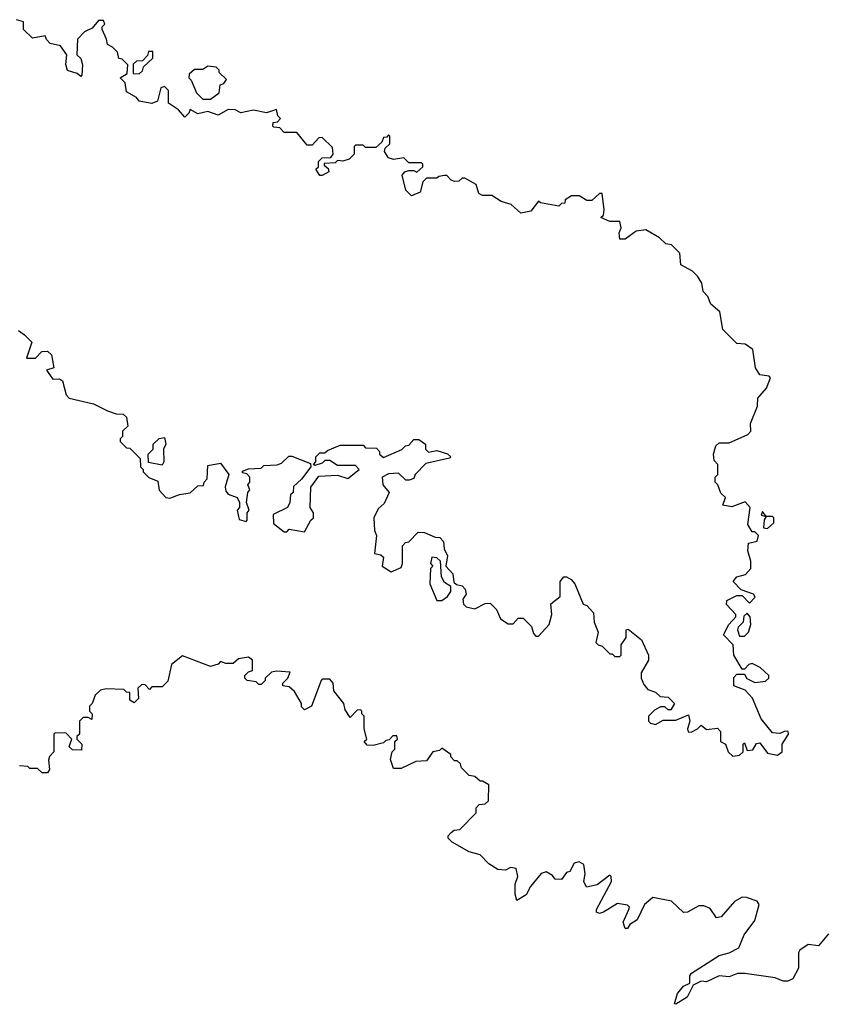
# Model space of a CAD drawing. Extents: x 2601477 to 2753313, y 449408 to 581029.
# Tile 43 of 203: x 2629655 to 2632811, y 511432 to 515303. Entities that reach past the tile are written whole.
import ezdxf

# ---------------------------------------------------------------- set-up
doc = ezdxf.new("R2010")
doc.units = 0

msp = doc.modelspace()

# ---------------------------------------------------------------- linework, layer by layer
at = {"layer": '0CON05XD'}
for points in [[(2632635, 512412.5), (2632652.5, 512425), (2632653.3, 512455), (2632677.5, 512495), (2632676.7, 512505), (2632665, 512506.7), (2632643, 512497), (2632615, 512500), (2632570, 512555), (2632536.4, 512636.4), (2632507, 512667), (2632462.5, 512685), (2632463, 512717), (2632475, 512730), (2632505, 512730), (2632513.6, 512713.6), (2632545, 512697.5), (2632586.7, 512703.3), (2632600, 512715), (2632600, 512725), (2632566.1, 512756.1), (2632535, 512772.5), (2632521.7, 512768.3), (2632505, 512750), (2632495, 512750), (2632462.5, 512805), (2632460, 512845), (2632422.5, 512885), (2632442.5, 512925), (2632470, 512955), (2632470, 512965), (2632433.9, 513003.9), (2632435, 513020), (2632475, 513040), (2632495, 513040), (2632525, 513010), (2632547, 513033), (2632540, 513045), (2632491.7, 513061.7), (2632460, 513095), (2632475, 513112.5), (2632508.3, 513121.7), (2632530, 513145), (2632530, 513175), (2632517.5, 513215), (2632520, 513245), (2632555, 513252.5), (2632560, 513275), (2632545, 513290), (2632535, 513290), (2632518.3, 513318.3), (2632527.5, 513385), (2632507.5, 513407.5), (2632455, 513387.5), (2632420, 513395), (2632430, 513425), (2632411.7, 513441.7), (2632400, 513475), (2632390, 513485), (2632390, 513505), (2632400, 513515), (2632400, 513555), (2632385, 513570), (2632383.3, 513595), (2632392.3, 513627.7), (2632405, 513640), (2632445, 513640), (2632517.7, 513672.3), (2632530, 513685), (2632528.8, 513715), (2632556.4, 513783.6), (2632557.5, 513815), (2632591.2, 513855), (2632606.7, 513895), (2632601.7, 513901.7), (2632565, 513907.5), (2632547.5, 513935), (2632537, 514007), (2632507, 514027), (2632475, 514030), (2632420, 514085), (2632407.5, 514155), (2632372.5, 514185), (2632360, 514215), (2632342.5, 514235), (2632337, 514267), (2632320, 514295), (2632300, 514315), (2632255, 514340), (2632250, 514385), (2632218.3, 514418.3), (2632195, 514422.5), (2632170, 514445), (2632116.4, 514476.4), (2632078.3, 514471.7), (2632035, 514440), (2632015, 514440), (2632012.5, 514465), (2632020, 514485), (2632015, 514510), (2631975, 514510), (2631940, 514525), (2631950, 514535), (2631952.5, 514555), (2631945, 514620), (2631935, 514620), (2631905, 514592.5), (2631885, 514592.5), (2631855, 514610), (2631825, 514610), (2631800, 514595), (2631798.3, 514581.7), (2631785, 514580), (2631775, 514570), (2631702.5, 514582.5), (2631695, 514590), (2631665, 514550), (2631625, 514542.5), (2631587, 514577), (2631548.3, 514588.3), (2631511.7, 514611.7), (2631475, 514612.5), (2631460, 514620), (2631450, 514655), (2631405, 514680), (2631395, 514680), (2631381.7, 514668.3), (2631365, 514667.5), (2631351.7, 514671.7), (2631335, 514690), (2631325, 514690), (2631303, 514687), (2631295, 514680), (2631255, 514680), (2631240, 514665), (2631230, 514625), (2631195, 514610), (2631173, 514633), (2631158.3, 514691.7), (2631170, 514705), (2631185, 514710), (2631205, 514710), (2631217, 514703), (2631240, 514725), (2631240, 514735), (2631235, 514740), (2631185, 514740), (2631165, 514760), (2631125, 514753.3), (2631105, 514760), (2631090, 514785), (2631091.7, 514798.3), (2631110, 514815), (2631110, 514845), (2631105, 514850), (2631098.3, 514841.7), (2631085, 514840), (2631078.3, 514821.7), (2631055, 514800), (2631015, 514800), (2631005, 514810), (2630975, 514810), (2630970, 514805), (2630970, 514775), (2630950, 514755), (2630925, 514747.5), (2630905, 514750), (2630895, 514740), (2630851.7, 514738.3), (2630851.7, 514731.7), (2630868.3, 514718.3), (2630870, 514705), (2630845, 514690), (2630835, 514690), (2630820, 514715), (2630830, 514725), (2630830, 514745), (2630845, 514760), (2630878.3, 514761.7), (2630887.5, 514775), (2630885, 514800), (2630845, 514840), (2630831.7, 514838.3), (2630805, 514810), (2630785, 514810), (2630745, 514860), (2630695, 514860), (2630678.3, 514878.3), (2630655, 514880), (2630650, 514885), (2630651.7, 514898.3), (2630668.3, 514901.7), (2630680, 514915), (2630670, 514925), (2630665, 514950), (2630625, 514937.5), (2630575, 514947.5), (2630525, 514937.5), (2630501.7, 514948.3), (2630475, 514950), (2630435, 514927.5), (2630395, 514942.5), (2630355, 514932.5), (2630325, 514950), (2630320, 514935), (2630305, 514920), (2630279.3, 514949.3), (2630240, 514975), (2630240, 515025), (2630225, 515040), (2630210, 515035), (2630197, 514983), (2630175, 514973.3), (2630125, 514982.5), (2630115, 514997.5), (2630075, 515020), (2630070, 515055), (2630050, 515075), (2630078.3, 515091.7), (2630080, 515125), (2630058.3, 515148.3), (2630045, 515150), (2630040, 515175), (2630020, 515195), (2630000, 515205), (2629997, 515227), (2629980, 515265), (2629980, 515275), (2629990, 515285), (2629985, 515300), (2629965, 515300), (2629940, 515270), (2629910, 515255), (2629883, 515227), (2629880, 515165), (2629895, 515150), (2629902.5, 515125), (2629900, 515085), (2629895, 515080), (2629881.7, 515091.7), (2629843, 515103), (2629837, 515127), (2629840, 515165), (2629815, 515200), (2629775, 515210), (2629760, 515225), (2629755, 515240), (2629705, 515230), (2629670, 515265), (2629670, 515295), (2629643, 515303)], [(2630125, 515090), (2630138.3, 515101.7), (2630141.7, 515118.3), (2630178.3, 515151.7), (2630178.3, 515178.3), (2630161.7, 515178.3), (2630158.3, 515161.7), (2630138.3, 515141.7), (2630115, 515140), (2630101.7, 515128.3), (2630101.7, 515091.7), (2630125, 515090)], [(2630405, 514990), (2630440, 515015), (2630443, 515047), (2630458.3, 515051.7), (2630468.3, 515068.3), (2630440, 515095), (2630440, 515105), (2630427, 515117), (2630395, 515120), (2630375, 515107.5), (2630343, 515107), (2630321.7, 515088.3), (2630320, 515075), (2630330, 515065), (2630350, 515015), (2630375, 514990), (2630405, 514990)], [(2629650.7, 514080.7), (2629673.8, 514063.8)], [(2629673.8, 514063.8), (2629702.5, 514035), (2629682.5, 513972.5), (2629717.5, 513972.5), (2629741.7, 513998.3), (2629765, 514000), (2629780, 513985), (2629790, 513935), (2629760, 513925), (2629785, 513890), (2629811.7, 513891.7), (2629823, 513883), (2629838.3, 513828.3), (2629850, 513815), (2629945, 513792.5), (2630000, 513765), (2630035, 513753.3), (2630061.7, 513751.7), (2630075, 513740), (2630080, 513705), (2630060, 513685), (2630060, 513665), (2630050, 513655), (2630050, 513645), (2630075, 513620), (2630088.3, 513618.3), (2630128.3, 513578.3), (2630130, 513545), (2630140, 513535), (2630140, 513525), (2630163, 513503), (2630198.3, 513488.3), (2630203.3, 513453.3), (2630230, 513425), (2630245, 513422.5), (2630283, 513437), (2630325, 513442.5), (2630355, 513470), (2630378.3, 513471.7), (2630380, 513485), (2630391.7, 513498.3), (2630395, 513550), (2630445, 513560), (2630477.5, 513515), (2630463.6, 513466.4), (2630465, 513450), (2630475, 513437.5), (2630510, 513425), (2630520, 513405), (2630520, 513385), (2630510, 513375), (2630518.3, 513338.3), (2630545, 513330), (2630550, 513335), (2630550, 513365), (2630557.5, 513375), (2630547.5, 513405), (2630552.5, 513445), (2630560, 513455), (2630552.5, 513475), (2630560, 513485), (2630560, 513505), (2630548.3, 513518.3), (2630531.7, 513521.7), (2630531.7, 513528.3), (2630555, 513537.5), (2630605, 513540), (2630615, 513550), (2630667, 513553), (2630685, 513560), (2630713, 513587), (2630725, 513587.5), (2630798.3, 513558.3), (2630800, 513545), (2630763, 513497), (2630731.7, 513468.3), (2630730, 513445), (2630720, 513435), (2630717.5, 513405), (2630707.5, 513385), (2630651.7, 513358.3), (2630653, 513323), (2630695, 513290), (2630705, 513290), (2630715, 513300), (2630775, 513290), (2630800, 513335), (2630810, 513345), (2630810, 513365), (2630797.5, 513385), (2630800, 513465), (2630831.7, 513508.3), (2630905, 513512.5), (2630945, 513500), (2630990, 513535), (2630975, 513550), (2630905, 513550), (2630875, 513570), (2630855, 513570), (2630845, 513560), (2630815, 513550), (2630810, 513555), (2630820, 513565), (2630820, 513585), (2630835, 513600), (2630855, 513600), (2630865, 513610), (2630915, 513630), (2631005, 513630), (2631015, 513620), (2631058.3, 513618.3), (2631070, 513605), (2631070, 513595), (2631085, 513582.5), (2631157, 513613), (2631171.7, 513628.3), (2631185, 513630), (2631205, 513652.5), (2631225, 513652.5), (2631250, 513635), (2631250, 513615), (2631262.5, 513602.5), (2631295, 513610), (2631337, 513597), (2631350, 513585), (2631345, 513580), (2631251.7, 513558.3), (2631210, 513515), (2631205, 513500), (2631187, 513493), (2631173, 513493), (2631145, 513520), (2631105, 513517.5), (2631080, 513505), (2631082.5, 513475), (2631107.5, 513445), (2631088.3, 513401.7), (2631065, 513380), (2631047.5, 513345), (2631050, 513295), (2631057.5, 513275), (2631050, 513205), (2631075, 513200), (2631085, 513190), (2631080, 513155), (2631115, 513132.5), (2631155, 513150), (2631160, 513165), (2631160, 513235), (2631171.7, 513248.3), (2631185, 513250), (2631221.7, 513288.3), (2631247, 513287), (2631288.3, 513268.3), (2631307, 513267), (2631321.7, 513251.7), (2631323.6, 513223.6), (2631337.5, 513195), (2631330, 513155), (2631357.5, 513125), (2631362.5, 513092.5), (2631372.5, 513082.5), (2631395, 513077.5), (2631406.7, 513065), (2631410, 513045), (2631397.5, 513025), (2631400, 513005), (2631410, 512995), (2631445, 512987.5), (2631485, 513007.5), (2631505, 513010), (2631530, 512985), (2631545, 512947.5), (2631575, 512927.5), (2631595, 512927.5), (2631615, 512950), (2631635, 512950), (2631667, 512917), (2631675, 512890), (2631685, 512880), (2631695, 512880), (2631736.7, 512925), (2631746.7, 512965), (2631743, 513007), (2631780, 513035), (2631780, 513095), (2631795, 513112.5), (2631805, 513112.5), (2631823, 513103), (2631837.5, 513085), (2631870, 513005), (2631885, 513000), (2631911.7, 512971.7), (2631913.3, 512935), (2631930, 512895), (2631920, 512855), (2631930, 512845), (2631945, 512840), (2631975, 512810), (2631985, 512810), (2631995, 512800), (2632015, 512800), (2632020, 512805), (2632020, 512845), (2632040, 512875), (2632040, 512905), (2632047, 512907), (2632100, 512865), (2632127.5, 512805), (2632127.5, 512785), (2632098.8, 512735), (2632098.8, 512715), (2632109.3, 512689.3), (2632125, 512670), (2632155, 512660), (2632173, 512643), (2632205, 512640), (2632230, 512615), (2632215, 512590), (2632205, 512590), (2632191.7, 512601.7), (2632175, 512602.5), (2632150.7, 512589.3), (2632127.5, 512565), (2632127.5, 512545), (2632135, 512537.5), (2632155, 512532.5), (2632185, 512550), (2632235, 512550), (2632285, 512570), (2632290, 512545), (2632280, 512515), (2632283.3, 512503.3), (2632295, 512502.5), (2632320, 512515), (2632335, 512530), (2632355, 512512.5), (2632398.3, 512518.3), (2632410, 512505), (2632410, 512465), (2632430, 512455), (2632440, 512425), (2632458.3, 512408.3), (2632485, 512412.5), (2632500, 512425), (2632500, 512455), (2632505, 512460), (2632515, 512430), (2632537, 512433), (2632551.7, 512458.3), (2632565, 512460), (2632595, 512420), (2632635, 512412.5)], [(2630215, 513552.5), (2630161.7, 513561.7), (2630160, 513595), (2630180, 513615), (2630180, 513635), (2630203, 513657), (2630225, 513660), (2630230, 513635), (2630220, 513615), (2630222.5, 513565), (2630215, 513552.5)], [(2632595, 513302.5), (2632620, 513325), (2632620, 513345), (2632615, 513350), (2632590, 513350), (2632575, 513370), (2632570, 513355), (2632590, 513350), (2632582.5, 513337.5), (2632580, 513305), (2632595, 513302.5)], [(2631315, 513020), (2631337.5, 513035), (2631350, 513055), (2631350, 513075), (2631325, 513090), (2631313, 513113), (2631310, 513175), (2631295, 513187.5), (2631275, 513190), (2631270, 513165), (2631280, 513155), (2631270, 513145), (2631267.5, 513085), (2631295, 513020), (2631315, 513020)], [(2632505, 512880), (2632520, 512895), (2632530, 512925), (2632527.5, 512955), (2632515, 512970), (2632501.7, 512958.3), (2632500, 512935), (2632480, 512915), (2632477.5, 512905), (2632485, 512880), (2632505, 512880)], [(2632413, 511777), (2632395, 511772.5), (2632369.3, 511809.3), (2632345, 511820), (2632325, 511820), (2632280, 511795), (2632265, 511793.3), (2632217.7, 511837.7), (2632145, 511852.5), (2632111.2, 511825), (2632083.3, 511765), (2632053.8, 511746.2), (2632045, 511730), (2632035, 511730), (2632027.5, 511755), (2632050, 511805), (2632052.5, 511815), (2632045, 511822.5), (2632005, 511828.8), (2631950, 511795), (2631935, 511790), (2631922.5, 511795), (2631922.5, 511805), (2631982.5, 511915), (2631980, 511935), (2631975, 511940), (2631925, 511902.5), (2631883, 511893), (2631873.3, 511915), (2631878, 511945), (2631872.5, 511982.5), (2631855, 511992.5), (2631835, 511987.5), (2631817.5, 511955), (2631805, 511950), (2631785, 511922.5), (2631760, 511925), (2631749.3, 511939.3), (2631725, 511953.3), (2631705, 511946.2), (2631663.8, 511895), (2631646.7, 511863.3), (2631610, 511840), (2631602.5, 511865), (2631602.5, 511905), (2631613.3, 511935), (2631606.4, 511966.4), (2631585, 511970), (2631565, 511960), (2631535, 511962.5), (2631500, 511985), (2631465, 512020), (2631421.7, 512031.7), (2631355, 512070), (2631340, 512085), (2631340, 512095), (2631351.7, 512108.3), (2631363, 512117), (2631385, 512120), (2631450, 512185), (2631450, 512205), (2631461.7, 512218.3), (2631485, 512220), (2631498.3, 512231.7), (2631500, 512295), (2631475, 512310), (2631465, 512310), (2631445, 512327.5), (2631421.7, 512331.7), (2631391.7, 512361.7), (2631388.3, 512378.3), (2631375, 512390), (2631365, 512390), (2631350, 512405), (2631350, 512415), (2631315, 512440), (2631305, 512430), (2631280, 512425), (2631255, 512390), (2631213, 512387), (2631155, 512360), (2631125, 512360), (2631112.5, 512395), (2631120, 512425), (2631130, 512435), (2631130, 512465), (2631140, 512475), (2631138.3, 512488.3), (2631121.7, 512488.3), (2631108.3, 512471.7), (2631095, 512470), (2631085, 512460), (2631045, 512450), (2631021.7, 512451.7), (2631010, 512465), (2631020, 512475), (2631010, 512515), (2631010, 512565), (2631000, 512575), (2631000, 512585), (2630995, 512590), (2630981.7, 512588.3), (2630955, 512560), (2630935, 512590), (2630930, 512615), (2630890, 512665), (2630887.5, 512695), (2630875, 512710), (2630845, 512710), (2630840, 512705), (2630802.5, 512605), (2630775, 512590), (2630762.5, 512602.5), (2630762.5, 512615), (2630735, 512662.5), (2630715, 512680), (2630690, 512685), (2630690, 512695), (2630710, 512715), (2630718.3, 512738.3), (2630665, 512742.5), (2630645, 512737.5), (2630620, 512715), (2630620, 512705), (2630605, 512690), (2630595, 512690), (2630585, 512700), (2630550, 512705), (2630540, 512715), (2630540, 512725), (2630555, 512740), (2630570, 512745), (2630570, 512785), (2630555, 512797.5), (2630515, 512790), (2630495, 512772.5), (2630465, 512772.5), (2630445, 512780), (2630435, 512770), (2630405, 512760), (2630295, 512802.5), (2630251.7, 512768.3), (2630237, 512703), (2630215, 512680), (2630175, 512680), (2630165, 512670), (2630148.3, 512688.3), (2630135, 512690), (2630120, 512675), (2630122.5, 512635), (2630105, 512617.5), (2630088.3, 512628.3), (2630088.3, 512658.3), (2630075, 512660), (2630065, 512670), (2629995, 512672.5), (2629973, 512667), (2629951.7, 512648.3), (2629940, 512615), (2629930, 512605), (2629930, 512585), (2629940, 512575), (2629938.3, 512551.7), (2629925, 512560), (2629905, 512560), (2629890, 512545), (2629890, 512495), (2629880, 512485), (2629880, 512475), (2629900, 512455), (2629898.3, 512431.7), (2629863, 512433), (2629850, 512445), (2629855, 512460), (2629860, 512475), (2629838.3, 512498.3), (2629795, 512500), (2629790, 512495), (2629790, 512425), (2629773, 512407), (2629768.3, 512391.7), (2629772.5, 512355), (2629765, 512342.5), (2629743, 512343), (2629725, 512360), (2629695, 512360), (2629687, 512367), (2629655, 512370)], [(2632835, 511710), (2632795, 511662.5), (2632755, 511667.5), (2632722.5, 511645), (2632717.5, 511635), (2632716.7, 511575), (2632695, 511532.5), (2632675, 511523.3), (2632656.4, 511523.6), (2632625, 511536.7), (2632506, 511554), (2632477, 511553), (2632445, 511540), (2632405, 511544.2), (2632355, 511521.2), (2632335, 511523.3), (2632302.5, 511507.5), (2632279.4, 511460.6), (2632235, 511432.5), (2632230, 511435), (2632241.2, 511475), (2632265, 511503.3), (2632290, 511515), (2632290, 511545), (2632296.7, 511555), (2632405, 511623.8), (2632445, 511634.2), (2632482.5, 511655), (2632503.9, 511706.1), (2632545, 511762.5), (2632562.5, 511825), (2632555, 511837.5), (2632513, 511853), (2632495, 511853.3), (2632465, 511836.7), (2632413, 511777)]]:
    msp.add_lwpolyline(points, dxfattribs=at)

doc.saveas('drawing.dxf')
